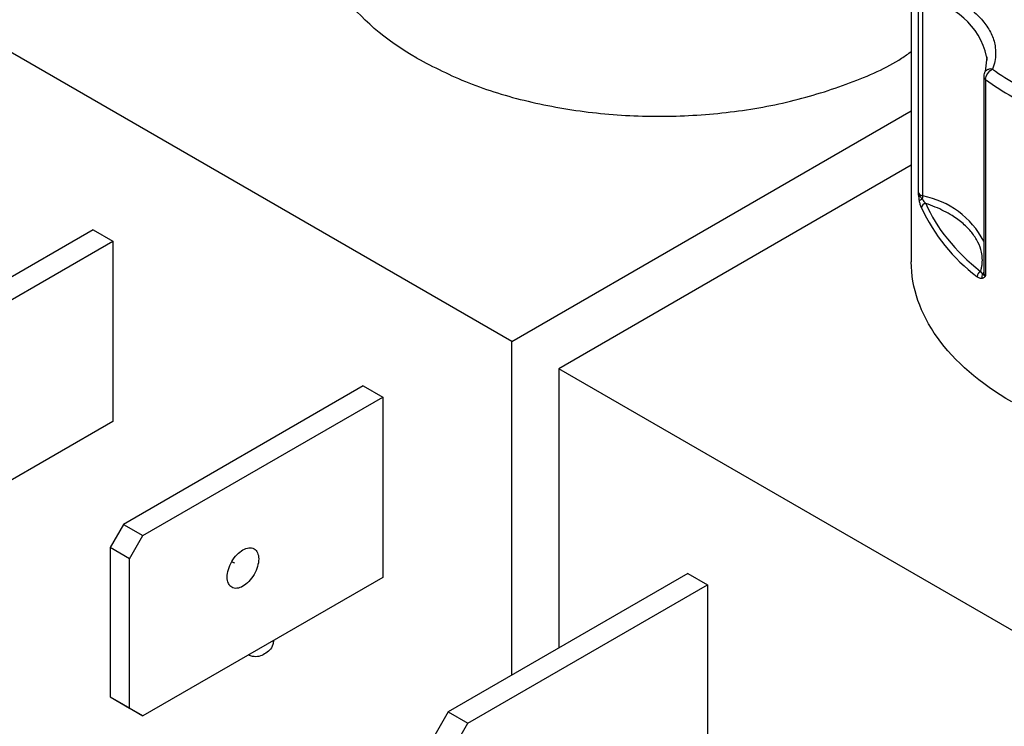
# Model space of a CAD drawing. Header units: inches. Extents: x 0.5 to 21.5, y 0.5 to 16.5.
# Tile 25 of 28: x 18.5 to 19.6, y 13.5 to 14.3. Entities that reach past the tile are written whole.
import ezdxf

# ---------------------------------------------------------------- set-up
doc = ezdxf.new("R2010")
doc.units = ezdxf.units.IN
doc.header["$LTSCALE"] = 2
doc.header["$MEASUREMENT"] = 0

msp = doc.modelspace()

# ---------------------------------------------------------------- linework, layer by layer
for p, q in [((19.4945, 14.3949), (19.4945, 14.052)), ((19.5024, 14.1299), (19.5024, 14.3504)), ((19.5076, 14.1259), (19.5076, 14.3464)), ((19.0457, 13.9625), (18.4305, 14.3176)), ((19.5792, 14.2818), (19.5774, 14.2656)), ((19.5791, 14.2825), (19.5793, 14.2784)), ((19.5758, 14.2604), (19.5758, 14.0399)), ((19.578, 14.2568), (19.578, 14.0363)), ((19.0457, 13.9625), (19.4945, 14.2216)), ((19.4945, 14.1604), (19.0987, 13.9318)), ((18.5754, 14.0878), (18.3062, 13.9323)), ((18.5754, 14.0878), (18.5974, 14.0751)), ((18.3281, 13.9197), (18.5974, 14.0751)), ((18.5974, 14.0751), (18.5974, 13.8726)), ((19.0457, 13.5877), (19.0457, 13.9625)), ((19.7139, 13.5767), (19.0987, 13.9318)), ((19.0987, 13.9318), (19.0987, 13.6183)), ((18.8788, 13.9126), (18.6095, 13.7572)), ((18.8788, 13.9126), (18.9007, 13.9)), ((18.6314, 13.7445), (18.9007, 13.9)), ((18.9007, 13.9), (18.9007, 13.6975)), ((18.5974, 13.8726), (18.3281, 13.7172)), ((18.6095, 13.7572), (18.5945, 13.7312)), ((18.6095, 13.7572), (18.6314, 13.7445)), ((18.6164, 13.7186), (18.6314, 13.7445)), ((18.6164, 13.7186), (18.5945, 13.7312)), ((18.5945, 13.7312), (18.5945, 13.5634)), ((18.6164, 13.5507), (18.6164, 13.7186)), ((18.7311, 13.715), (18.7344, 13.7138)), ((18.9007, 13.6975), (18.6314, 13.542)), ((19.2436, 13.702), (18.9744, 13.5466)), ((19.2436, 13.702), (19.2656, 13.6894)), ((18.9963, 13.5339), (19.2656, 13.6894)), ((19.2656, 13.6894), (19.2656, 13.4868)), ((18.5945, 13.5634), (18.6164, 13.5507)), ((18.5945, 13.5634), (18.6095, 13.5547)), ((18.6095, 13.5547), (18.6314, 13.542)), ((18.6314, 13.542), (18.6164, 13.5507)), ((18.9744, 13.5466), (18.9594, 13.5206)), ((18.9744, 13.5466), (18.9963, 13.5339)), ((18.9813, 13.5079), (18.9963, 13.5339))]:
    msp.add_line(p, q)
for centre, radius, start, end in [((19.498, 14.2637), 0.0833, 13.0696, 83.3925), ((19.5802, 14.2606), 0.00441, 182.4973, 239.5244), ((19.7894, 14.5511), 0.3624, 234.3111, 245.6943), ((19.509, 14.1333), 0.00749, 206.7477, 258.5997), ((19.496, 14.1262), 0.0116, 340.4761, 358.7318), ((19.4886, 14.029), 0.0988, 28.0077, 78.9293), ((19.5077, 14.1168), 0.00556, 97.9999, 136.3953), ((19.5112, 14.1122), 0.00537, 95.1981, 173.9066), ((19.6908, 14.1983), 0.2038, 204.8113, 233.0482), ((19.5751, 14.035), 0.00681, 113.8597, 176.2343), ((19.579, 14.0355), 0.00531, 145.7148, 203.1049), ((19.5727, 14.0412), 0.00335, 305.0455, 337.1501), ((19.5804, 14.0402), 0.00462, 184.1179, 238.1308)]:
    msp.add_arc(centre, radius, start, end)
for points, knots in [([(18.9391, 14.2806), (18.9035, 14.3011), (18.8749, 14.3258), (18.8363, 14.3796), (18.8263, 14.4086), (18.8263, 14.4377)], [0, 0, 0, 0, 0.5, 0.5, 1, 1, 1, 1]), ([(19.5122, 14.3597), (19.5144, 14.359), (19.5189, 14.3576), (19.5253, 14.3553), (19.5315, 14.3528), (19.5375, 14.3501), (19.5432, 14.3472), (19.5526, 14.342), (19.5645, 14.3336), (19.5765, 14.3215), (19.5849, 14.3084), (19.5887, 14.2964), (19.5895, 14.2859), (19.5887, 14.2771), (19.5868, 14.2714), (19.5858, 14.2685)], [0, 0, 0, 0, 0.040712, 0.081199, 0.121575, 0.161957, 0.202462, 0.243205, 0.371568, 0.500042, 0.628406, 0.75688, 0.838051, 0.918781, 1, 1, 1, 1]), ([(18.9391, 14.2806), (18.9579, 14.2709), (18.9956, 14.2515), (19.0632, 14.2311), (19.1357, 14.2183), (19.2113, 14.214), (19.2869, 14.2184), (19.3598, 14.231), (19.426, 14.252), (19.4717, 14.2717), (19.4909, 14.2857), (19.4945, 14.2883)], [0, 0, 0, 0, 0.121517, 0.243033, 0.36455, 0.486067, 0.607584, 0.7291, 0.850617, 0.972134, 1, 1, 1, 1]), ([(19.5858, 14.2685), (19.5845, 14.2686), (19.5819, 14.2687), (19.5788, 14.2672), (19.5769, 14.2655), (19.5767, 14.2642), (19.5766, 14.264)], [0, 0, 0, 0, 0.310034, 0.620069, 0.930103, 1, 1, 1, 1]), ([(19.5766, 14.264), (19.5765, 14.2639), (19.5759, 14.2628), (19.5758, 14.2615), (19.5758, 14.2604)], [0, 0, 0, 0, 0.120899, 1, 1, 1, 1]), ([(19.5037, 14.1207), (19.5035, 14.1214), (19.5033, 14.1229), (19.503, 14.1251), (19.5027, 14.1274), (19.5025, 14.129), (19.5024, 14.1299)], [0, 0, 0, 0, 0.236129, 0.498993, 0.712542, 1, 1, 1, 1]), ([(19.5059, 14.1128), (19.5056, 14.1133), (19.5052, 14.1144), (19.5046, 14.1163), (19.5041, 14.1184), (19.5038, 14.1199), (19.5037, 14.1207)], [0, 0, 0, 0, 0.270747, 0.52324, 0.763872, 1, 1, 1, 1]), ([(19.5724, 14.0412), (19.5727, 14.0424), (19.5734, 14.0448), (19.574, 14.0485), (19.5743, 14.0521), (19.5743, 14.0557), (19.574, 14.0594), (19.5729, 14.0656), (19.5698, 14.0743), (19.5628, 14.0851), (19.553, 14.0951), (19.5421, 14.1031), (19.5313, 14.1091), (19.5215, 14.1137), (19.5143, 14.1163), (19.5107, 14.1176)], [0, 0, 0, 0, 0.040848, 0.081503, 0.122064, 0.162633, 0.203311, 0.244196, 0.372048, 0.500037, 0.627888, 0.755877, 0.837356, 0.918461, 1, 1, 1, 1]), ([(19.6073, 13.8948), (19.5717, 13.9154), (19.5431, 13.9401), (19.5046, 13.9938), (19.4945, 14.0229), (19.4945, 14.052)], [0, 0, 0, 0, 0.5, 0.5, 1, 1, 1, 1]), ([(19.578, 14.0363), (19.5776, 14.0359), (19.5771, 14.0353), (19.5761, 14.0345), (19.5752, 14.0338), (19.5745, 14.0335), (19.5741, 14.0334)], [0, 0, 0, 0, 0.291242, 0.500217, 0.762096, 1, 1, 1, 1]), ([(19.5741, 14.0334), (19.5738, 14.0333), (19.5732, 14.0332), (19.5721, 14.0334), (19.5709, 14.0338), (19.5696, 14.0345), (19.5688, 14.0351), (19.5683, 14.0354)], [0, 0, 0, 0, 0.188808, 0.379511, 0.575987, 0.781785, 1, 1, 1, 1]), ([(18.7437, 13.6877), (18.7391, 13.685), (18.7345, 13.6846), (18.7279, 13.6884), (18.726, 13.6926), (18.726, 13.7033), (18.7279, 13.7097), (18.7345, 13.721), (18.7391, 13.7259), (18.7437, 13.7285)], [0, 0, 0, 0, 0.25, 0.25, 0.5, 0.5, 0.75, 0.75, 1, 1, 1, 1]), ([(18.7437, 13.7285), (18.7483, 13.7312), (18.7529, 13.7317), (18.7595, 13.7279), (18.7614, 13.7237), (18.7614, 13.713), (18.7595, 13.7066), (18.7529, 13.6952), (18.7483, 13.6904), (18.7437, 13.6877)], [0, 0, 0, 0, 0.25, 0.25, 0.5, 0.5, 0.75, 0.75, 1, 1, 1, 1]), ([(18.7781, 13.6266), (18.7779, 13.6251), (18.7768, 13.6177), (18.7684, 13.611), (18.7584, 13.6072), (18.7514, 13.6099), (18.7499, 13.6105)], [0, 0, 0, 0, 0.103223, 0.498638, 0.894053, 1, 1, 1, 1])]:
    msp.add_open_spline(points, degree=3, knots=knots)
for points in [[(19.578, 14.2568), (19.578, 14.2613), (19.5815, 14.2665), (19.5858, 14.2685)], [(19.5858, 14.2685), (19.5947, 14.262), (19.6042, 14.2559), (19.6144, 14.25)], [(19.5048, 14.125), (19.5037, 14.1264), (19.5028, 14.1281), (19.5024, 14.1299)], [(19.5069, 14.1223), (19.5063, 14.1231), (19.5055, 14.124), (19.5048, 14.125)], [(19.5069, 14.1223), (19.5079, 14.1205), (19.5093, 14.1189), (19.5107, 14.1176)], [(19.5107, 14.1176), (19.5225, 14.0901), (19.5435, 14.0641), (19.5724, 14.0412)], [(19.5724, 14.0412), (19.5732, 14.0398), (19.574, 14.0387), (19.5746, 14.0385)], [(19.5746, 14.0385), (19.575, 14.0379), (19.5756, 14.0369), (19.578, 14.0363)]]:
    msp.add_open_spline(points, degree=3)

doc.saveas('drawing.dxf')
